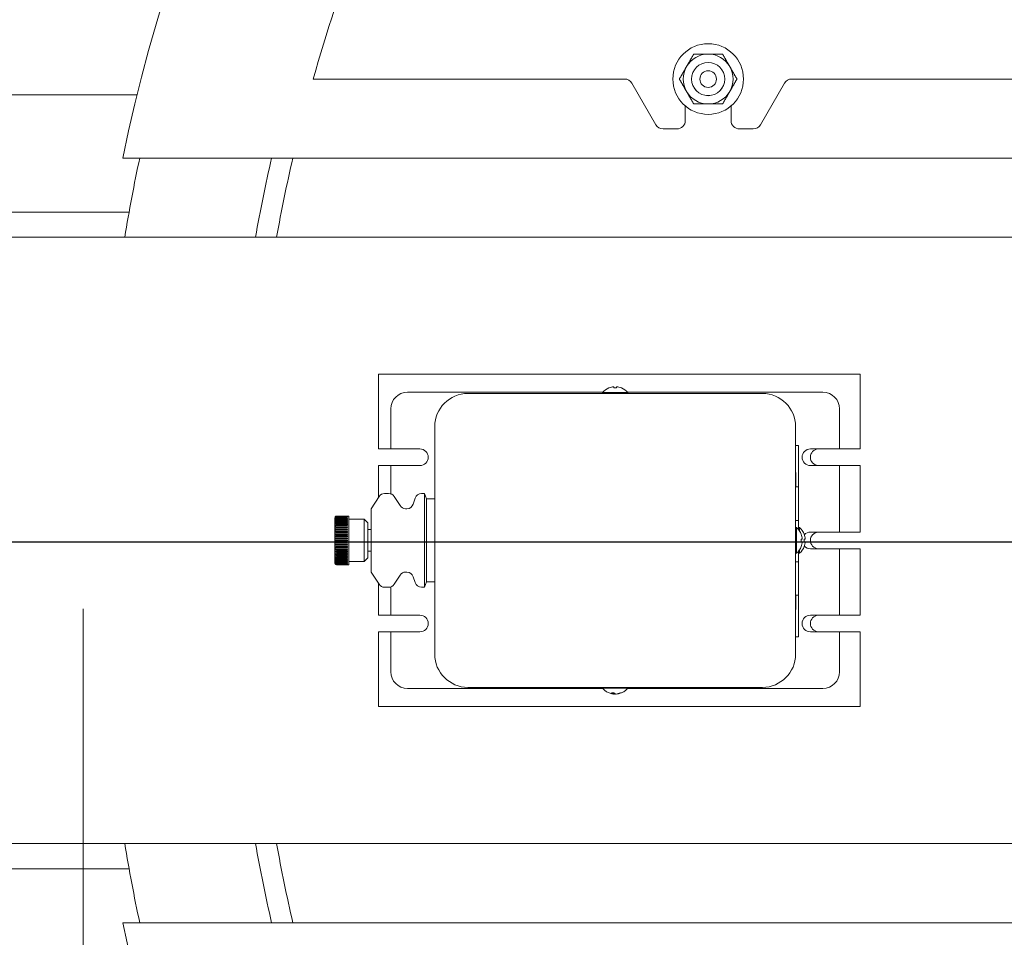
# Model space of a CAD drawing. Header units: inches. Extents: x 1 to 669, y 0 to 417.
# Tile 153 of 256: x 76 to 91, y 363 to 376. Entities that reach past the tile are written whole.
import ezdxf

# ---------------------------------------------------------------- set-up
doc = ezdxf.new("R2010")
doc.units = ezdxf.units.IN
doc.header["$LTSCALE"] = 12
doc.header["$MEASUREMENT"] = 0
doc.layers.get('0').update_dxf_attribs({"linetype": 'CONTINUOUS'})
doc.layers.add('D', color=2, linetype='CONTINUOUS')
doc.layers.add('X', color=1, linetype='CONTINUOUS')
doc.layers.add('Leader', color=41, linetype='CONTINUOUS', lineweight=13)
doc.styles.get("Standard").update_dxf_attribs({"font": 'SIMPLEX.SHX', "width": 0.875})
doc.dimstyles.new('STANDARD$0', dxfattribs={"dimscale": 32, "dimtxt": 0.09375, "dimasz": 0.0625, "dimexe": 0.03125, "dimexo": 0.03125, "dimgap": 0.03125, "dimtad": 1, "dimtih": 1, "dimtoh": 1, "dimdec": 4, "dimzin": 12, "dimdsep": 46, "dimlunit": 5, "dimtxsty": 'Standard', "dimcen": -0.03125, "dimclrd": 256, "dimclre": 256, "dimclrt": 256, "dimadec": 0, "dimazin": 0, "dimtfac": 0.875, "dimtdec": 4, "dimtofl": 0, "dimtmove": 0, "dimatfit": 3, "dimfxl": 0, "dimtolj": 1, "dimtzin": 12, "dimlwd": 13, "dimlwe": 13, "dimarcsym": 0})

# ---------------------------------------------------------------- blocks, each defined once
blk = doc.blocks.new('*D15')
at = {"layer": 'D', "linetype": 'Continuous', "lineweight": 13}
for p, q in [((140.326, 367.083), (140.326, 305.468)), ((43.588, 363.264), (43.588, 305.468)), ((45.588, 306.468), (138.326, 306.468))]:
    blk.add_line(p, q, dxfattribs=at)
at = {"layer": 'D', "linetype": 'Continuous'}
for points in [[(45.588, 306.802), (45.588, 306.135), (43.588, 306.468)], [(138.326, 306.802), (138.326, 306.135), (140.326, 306.468)]]:
    blk.add_solid(points, dxfattribs=at)
at = {"layer": 'D', "linetype": 'Continuous', "lineweight": -3, "insert": (88.161, 308.968), "char_height": 3, "attachment_point": 5}
blk.add_mtext('\\A1;97{}{\\C2;%%p1}', dxfattribs=at)
blk = doc.blocks.new('*D20')
at = {"layer": 'D', "linetype": 'Continuous', "lineweight": 13}
for p, q in [((76.764, 367.461), (76.764, 312.241)), ((132.764, 367.461), (132.764, 312.241)), ((130.764, 313.241), (78.764, 313.241))]:
    blk.add_line(p, q, dxfattribs=at)
at = {"layer": 'D', "linetype": 'Continuous'}
for points in [[(78.764, 313.575), (78.764, 312.908), (76.764, 313.241)], [(130.764, 313.575), (130.764, 312.908), (132.764, 313.241)]]:
    blk.add_solid(points, dxfattribs=at)
at = {"layer": 'D', "linetype": 'Continuous', "lineweight": -3, "insert": (97.203, 315.741), "char_height": 3, "attachment_point": 5}
blk.add_mtext('\\A1;56', dxfattribs=at)

msp = doc.modelspace()

# ---------------------------------------------------------------- linework, layer by layer
at = {"lineweight": 0}
for p, q in [((80.2255, 375.42594), (84.91248, 375.42594)), ((85.02073, 375.36344), (85.38158, 374.73844)), ((86.95374, 374.73844), (87.31459, 375.36344)), ((87.42284, 375.42594), (91.53748, 375.42594)), ((75.21772, 375.18844), (77.57708, 375.18844)), ((85.82393, 374.80094), (85.82393, 375.02055)), ((86.51139, 375.02055), (86.51139, 374.80094)), ((85.48983, 374.67594), (85.69893, 374.67594)), ((86.63639, 374.67594), (86.84549, 374.67594)), ((77.36042, 374.23844), (93.10444, 374.23844)), ((77.45645, 373.42594), (73.89616, 373.42594)), ((73.89616, 363.55094), (77.45645, 363.55094)), ((93.10444, 362.73844), (77.36042, 362.73844))]:
    msp.add_line(p, q, dxfattribs=at)
for radius in [0.5315, 0.25014, 0.25, 0.125]:
    msp.add_circle((86.16766, 375.42594), radius, dxfattribs=at)
for centre, radius, start, end in [((104.76366, 368.48844), 28, 191.850407, 65.469438), ((104.76366, 368.48844), 28, 114.530562, 168.149593), ((104.76366, 368.48844), 25.5, 154.360794, 164.213184), ((86.16766, 375.42594), 0.375, 90, 150), ((86.16766, 375.42594), 0.375, 30, 90), ((86.16766, 375.42594), 0.375, 150, 210), ((86.16766, 375.42594), 0.375, 330, 30), ((84.91248, 375.30094), 0.125, 30, 90), ((87.42284, 375.30094), 0.125, 90, 150), ((86.16766, 375.42594), 0.375, 210, 270), ((86.16766, 375.42594), 0.375, 270, 330), ((85.69893, 374.80094), 0.125, 270, 0.000003), ((86.63639, 374.80094), 0.125, 179.999997, 270), ((85.48983, 374.80094), 0.125, 210, 270), ((86.84549, 374.80094), 0.125, 270, 330), ((104.76366, 368.48844), 27.75, 168.041263, 170.542435), ((104.76366, 368.48844), 25.8125, 167.12879, 169.82526), ((104.76366, 368.48844), 25.8125, 167.12879, 169.82526), ((104.76366, 368.48844), 25.5, 166.968295, 169.699217), ((104.76366, 368.48844), 25.5, 166.968295, 169.699217), ((104.76366, 368.48844), 27.75, 189.457567, 191.958737), ((104.76366, 368.48844), 25.8125, 190.174742, 192.87121), ((104.76366, 368.48844), 25.8125, 190.174742, 192.87121), ((104.76366, 368.48844), 25.5, 190.300784, 193.031705), ((104.76366, 368.48844), 25.5, 190.300784, 193.031705)]:
    msp.add_arc(centre, radius, start, end, dxfattribs=at)
for points in [[(85.8429, 375.61344), (85.89314, 375.70046), (85.95115, 375.80094)], [(85.95115, 375.80094), (86.06718, 375.80094), (86.16766, 375.80094)], [(86.16766, 375.80094), (86.26814, 375.80094), (86.38417, 375.80094)], [(86.38417, 375.80094), (86.44218, 375.70046), (86.49242, 375.61344)], [(85.73465, 375.42594), (85.79266, 375.52643), (85.8429, 375.61344)], [(86.49242, 375.61344), (86.54266, 375.52643), (86.60067, 375.42594)], [(85.8429, 375.23844), (85.79266, 375.32546), (85.73465, 375.42594)], [(86.60067, 375.42594), (86.54266, 375.32546), (86.49242, 375.23844)], [(85.95115, 375.05094), (85.89314, 375.15143), (85.8429, 375.23844)], [(86.49242, 375.23844), (86.44218, 375.15143), (86.38417, 375.05094)], [(86.16766, 375.05094), (86.06718, 375.05094), (85.95115, 375.05094)], [(86.38417, 375.05094), (86.26814, 375.05094), (86.16766, 375.05094)]]:
    msp.add_rational_spline(points, [1, 1.0379548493, 1], degree=2, dxfattribs=at)
at = {"layer": 'Leader', "linetype": 'Continuous', "lineweight": -3}
msp.add_line((103.38866, 368.46055), (72.55474, 368.46055), dxfattribs=at)
at = {"layer": 'X', "lineweight": 0}
for p, q in [((73.89616, 373.04824), (95.44716, 373.04824)), ((81.20616, 370.82383), (81.20616, 370.98883)), ((81.20616, 370.98883), (88.45616, 370.98883)), ((88.45616, 370.82383), (88.45616, 370.98883)), ((81.20616, 370.82383), (81.20616, 369.86383)), ((84.67541, 370.78271), (84.67588, 370.78213)), ((84.74971, 370.78213), (84.7483, 370.79881)), ((84.78902, 370.79881), (84.78761, 370.78213)), ((84.86144, 370.78213), (84.86191, 370.78271)), ((88.45616, 370.82383), (88.45616, 369.86383)), ((84.57904, 370.71544), (81.64366, 370.71544)), ((82.55366, 370.69844), (86.98366, 370.69844)), ((84.96066, 370.71273), (84.57666, 370.71273)), ((84.57666, 370.69844), (84.57666, 370.71273)), ((87.89366, 370.71544), (84.95828, 370.71544)), ((84.96066, 370.69844), (84.96066, 370.71273)), ((81.39366, 370.46544), (81.39366, 369.86344)), ((88.14366, 369.86344), (88.14366, 370.46544)), ((82.05366, 366.77844), (82.05366, 370.19844)), ((87.48366, 370.19844), (87.48366, 366.77844)), ((87.48366, 369.91724), (87.52866, 369.91724)), ((87.48373, 369.87212), (87.48366, 369.87212)), ((87.48373, 369.87212), (87.48396, 369.72974)), ((87.52866, 369.72974), (87.52866, 369.91724)), ((81.39366, 369.86383), (81.20616, 369.86383)), ((81.39366, 369.86344), (81.83116, 369.86344)), ((87.48396, 369.72974), (87.48467, 369.29208)), ((87.52866, 369.29208), (87.52866, 369.72974)), ((87.70616, 369.86344), (88.14366, 369.86344)), ((88.14366, 369.86383), (88.45616, 369.86383)), ((81.39366, 369.61335), (81.20616, 369.61315)), ((81.20616, 369.61315), (81.20616, 369.13195)), ((81.83116, 369.61344), (81.39366, 369.61344)), ((81.39366, 369.61344), (81.39366, 369.18797)), ((81.83116, 369.61383), (81.47662, 369.61344)), ((88.14366, 369.61344), (87.70616, 369.61344)), ((88.14366, 368.61344), (88.14366, 369.61344)), ((88.14366, 369.61306), (88.45616, 369.61306)), ((88.45616, 369.61306), (88.45616, 368.61383)), ((87.48366, 369.29208), (87.48467, 369.29208)), ((87.49019, 369.29208), (87.48467, 369.29208)), ((87.49019, 369.29208), (87.52866, 369.29208)), ((87.52866, 368.78982), (87.52866, 369.29208)), ((81.09718, 368.96494), (81.21669, 369.14809)), ((81.36102, 369.19344), (81.30044, 369.19344)), ((81.53173, 369.0113), (81.44542, 369.14709)), ((81.89865, 369.19344), (81.85434, 369.19344)), ((81.89865, 369.19344), (81.89865, 367.78344)), ((81.92866, 369.11344), (81.89865, 369.19344)), ((81.73105, 369.0349), (81.75896, 369.12349)), ((81.92866, 369.11344), (81.92866, 367.86344)), ((82.05366, 369.11344), (81.92866, 369.11344)), ((80.55366, 368.82994), (80.55366, 368.14694)), ((80.55694, 368.84229), (80.55692, 368.84229)), ((80.55741, 368.84159), (80.55694, 368.84159)), ((80.55792, 368.83871), (80.55694, 368.83871)), ((80.5585, 368.83368), (80.55694, 368.83368)), ((80.57866, 368.85491), (80.74116, 368.85491)), ((80.74116, 368.85417), (80.57866, 368.85417)), ((80.57866, 368.85339), (80.74116, 368.85339)), ((80.74116, 368.85118), (80.57866, 368.85118)), ((80.57866, 368.84962), (80.74116, 368.84962)), ((80.74116, 368.84595), (80.57866, 368.84595)), ((80.57866, 368.84362), (80.74116, 368.84362)), ((80.74116, 368.83852), (80.57866, 368.83852)), ((80.57866, 368.83543), (80.74116, 368.83543)), ((80.74116, 368.82893), (80.57866, 368.82893)), ((80.74116, 368.85491), (80.74116, 368.85494)), ((80.76166, 368.85494), (80.74116, 368.85494)), ((80.74116, 368.85339), (80.74116, 368.85417)), ((80.74116, 368.84962), (80.74116, 368.85118)), ((80.74116, 368.84362), (80.74116, 368.84595)), ((80.74116, 368.83543), (80.74116, 368.83852)), ((80.74116, 368.8251), (80.74116, 368.82893)), ((80.76166, 368.85494), (80.76166, 368.12194)), ((81.09718, 368.96494), (81.09718, 368.01194)), ((81.63567, 368.96494), (81.61612, 368.96494)), ((80.55915, 368.82652), (80.55694, 368.82652)), ((80.5599, 368.81727), (80.55694, 368.81727)), ((80.56078, 368.80599), (80.55694, 368.80599)), ((80.56185, 368.79276), (80.55694, 368.79276)), ((80.5632, 368.77765), (80.55694, 368.77765)), ((80.56497, 368.76076), (80.55694, 368.76076)), ((80.56752, 368.74219), (80.55694, 368.74219)), ((80.57197, 368.72205), (80.55694, 368.72205)), ((80.74116, 368.70047), (80.55694, 368.70047)), ((80.57866, 368.8251), (80.74116, 368.8251)), ((80.74116, 368.81724), (80.57866, 368.81724)), ((80.57866, 368.8127), (80.74116, 368.8127)), ((80.74116, 368.80352), (80.57866, 368.80352)), ((80.57866, 368.7983), (80.74116, 368.7983)), ((80.74116, 368.78786), (80.57866, 368.78786)), ((80.57866, 368.78198), (80.74116, 368.78198)), ((80.74116, 368.77035), (80.57866, 368.77035)), ((80.57866, 368.76386), (80.74116, 368.76386)), ((80.74116, 368.75111), (80.57866, 368.75111)), ((80.57866, 368.74404), (80.74116, 368.74404)), ((80.74116, 368.73025), (80.57866, 368.73025)), ((80.57866, 368.72264), (80.74116, 368.72264)), ((80.74116, 368.70789), (80.57866, 368.70789)), ((80.57866, 368.6998), (80.74116, 368.6998)), ((80.74116, 368.68419), (80.57866, 368.68419)), ((80.74116, 368.8127), (80.74116, 368.81724)), ((80.74116, 368.7983), (80.74116, 368.80352)), ((80.74116, 368.78198), (80.74116, 368.78786)), ((80.74116, 368.76386), (80.74116, 368.77035)), ((80.74116, 368.75111), (80.74116, 368.74404)), ((80.74116, 368.73025), (80.74116, 368.72264)), ((80.74116, 368.70789), (80.74116, 368.6998)), ((80.74116, 368.68419), (80.74116, 368.67566)), ((80.99395, 368.80544), (80.76166, 368.80544)), ((80.99395, 368.80544), (80.99395, 368.17144)), ((81.04666, 368.75274), (80.99395, 368.80544)), ((81.04666, 368.75274), (81.04666, 368.22415)), ((87.48467, 368.78982), (87.48366, 368.78982)), ((87.48366, 368.68044), (87.49795, 368.68044)), ((87.48467, 368.78982), (87.49028, 368.78982)), ((87.52866, 368.78982), (87.49028, 368.78982)), ((87.49795, 368.29644), (87.49795, 368.68044)), ((87.52866, 368.64878), (87.52866, 368.78982)), ((87.52866, 368.68044), (87.54295, 368.68044)), ((87.54295, 368.62942), (87.54295, 368.68044)), ((80.74116, 368.67759), (80.55694, 368.67759)), ((80.74116, 368.65354), (80.55694, 368.65354)), ((80.74116, 368.62847), (80.55694, 368.62847)), ((80.74116, 368.60254), (80.55694, 368.60254)), ((80.74116, 368.57591), (80.55694, 368.57591)), ((80.74116, 368.54874), (80.55694, 368.54874)), ((80.57866, 368.67566), (80.74116, 368.67566)), ((80.74116, 368.65927), (80.57866, 368.65927)), ((80.57866, 368.65036), (80.74116, 368.65036)), ((80.74116, 368.6333), (80.57866, 368.6333)), ((80.57866, 368.62407), (80.74116, 368.62407)), ((80.74116, 368.60644), (80.57866, 368.60644)), ((80.57866, 368.59693), (80.74116, 368.59693)), ((80.74116, 368.57886), (80.57866, 368.57886)), ((80.57866, 368.56913), (80.74116, 368.56913)), ((80.74116, 368.55071), (80.57866, 368.55071)), ((80.57866, 368.54083), (80.74116, 368.54083)), ((80.74116, 368.65927), (80.74116, 368.65036)), ((80.74116, 368.62407), (80.74116, 368.6333)), ((80.74116, 368.60644), (80.74116, 368.59693)), ((80.74116, 368.57886), (80.74116, 368.56913)), ((80.74116, 368.54083), (80.74116, 368.55071)), ((81.09718, 368.65085), (81.04666, 368.65085)), ((87.56792, 368.58169), (87.56735, 368.58123)), ((87.61292, 368.58169), (87.61235, 368.58123)), ((87.70616, 368.61344), (88.14366, 368.61344)), ((88.14366, 368.61383), (88.45616, 368.61383)), ((80.74116, 368.52119), (80.55694, 368.52119)), ((80.57866, 368.49344), (80.55694, 368.49344)), ((80.55694, 368.48344), (80.57866, 368.48344)), ((80.74116, 368.4557), (80.55694, 368.4557)), ((80.74116, 368.42815), (80.55694, 368.42815)), ((80.74116, 368.40098), (80.55694, 368.40098)), ((80.74116, 368.52218), (80.57866, 368.52218)), ((80.57866, 368.51221), (80.74116, 368.51221)), ((80.74116, 368.49344), (80.57866, 368.49344)), ((80.57866, 368.48344), (80.74116, 368.48344)), ((80.74116, 368.46468), (80.57866, 368.46468)), ((80.57866, 368.45471), (80.74116, 368.45471)), ((80.74116, 368.43605), (80.57866, 368.43605)), ((80.57866, 368.42618), (80.74116, 368.42618)), ((80.74116, 368.40776), (80.57866, 368.40776)), ((80.57866, 368.39803), (80.74116, 368.39803)), ((80.74116, 368.52218), (80.74116, 368.51221)), ((80.74116, 368.49344), (80.74116, 368.48344)), ((80.74116, 368.46468), (80.74116, 368.45471)), ((80.74116, 368.43605), (80.74116, 368.42618)), ((80.74116, 368.40776), (80.74116, 368.39803)), ((87.56735, 368.50739), (87.58402, 368.50881)), ((87.58402, 368.46808), (87.56735, 368.4695)), ((87.56735, 368.39566), (87.56792, 368.3952)), ((87.61235, 368.50739), (87.62902, 368.50881)), ((87.62902, 368.46808), (87.61235, 368.4695)), ((87.61235, 368.39566), (87.61292, 368.3952)), ((80.74116, 368.37434), (80.55694, 368.37434)), ((80.74116, 368.34841), (80.55694, 368.34841)), ((80.74116, 368.32335), (80.55694, 368.32335)), ((80.74116, 368.2993), (80.55694, 368.2993)), ((80.74116, 368.27641), (80.55694, 368.27641)), ((80.57197, 368.25484), (80.55694, 368.25484)), ((80.74116, 368.37996), (80.57866, 368.37996)), ((80.57866, 368.37044), (80.74116, 368.37044)), ((80.74116, 368.35282), (80.57866, 368.35282)), ((80.57866, 368.34358), (80.74116, 368.34358)), ((80.74116, 368.32653), (80.57866, 368.32653)), ((80.57866, 368.31762), (80.74116, 368.31762)), ((80.74116, 368.30123), (80.57866, 368.30123)), ((80.57866, 368.2927), (80.74116, 368.2927)), ((80.74116, 368.27709), (80.57866, 368.27709)), ((80.57866, 368.269), (80.74116, 368.269)), ((80.74116, 368.25425), (80.57866, 368.25425)), ((80.57866, 368.24664), (80.74116, 368.24664)), ((80.74116, 368.37996), (80.74116, 368.37044)), ((80.74116, 368.35282), (80.74116, 368.34358)), ((80.74116, 368.32653), (80.74116, 368.31762)), ((80.74116, 368.2927), (80.74116, 368.30123)), ((80.74116, 368.27709), (80.74116, 368.269)), ((80.74116, 368.24664), (80.74116, 368.25425)), ((81.09718, 368.32604), (81.04666, 368.32604)), ((87.48366, 368.29644), (87.49795, 368.29644)), ((87.52866, 368.16466), (87.52866, 368.32811)), ((87.52866, 368.29644), (87.54295, 368.29644)), ((87.54295, 368.29644), (87.54295, 368.34747)), ((88.14366, 368.36344), (87.70616, 368.36344)), ((88.14366, 367.36344), (88.14366, 368.36344)), ((88.14366, 368.36306), (88.45616, 368.36306)), ((88.45616, 368.36306), (88.45616, 367.36383)), ((80.55692, 368.1346), (80.55694, 368.1346)), ((80.56752, 368.2347), (80.55694, 368.2347)), ((80.56497, 368.21613), (80.55694, 368.21613)), ((80.5632, 368.19924), (80.55694, 368.19924)), ((80.56185, 368.18413), (80.55694, 368.18413)), ((80.56078, 368.1709), (80.55694, 368.1709)), ((80.5599, 368.15962), (80.55694, 368.15962)), ((80.55915, 368.15037), (80.55694, 368.15037)), ((80.5585, 368.14321), (80.55694, 368.14321)), ((80.55792, 368.13817), (80.55694, 368.13817)), ((80.55741, 368.1353), (80.55694, 368.1353)), ((80.74116, 368.23285), (80.57866, 368.23285)), ((80.57866, 368.22578), (80.74116, 368.22578)), ((80.74116, 368.21303), (80.57866, 368.21303)), ((80.57866, 368.20653), (80.74116, 368.20653)), ((80.74116, 368.19491), (80.57866, 368.19491)), ((80.57866, 368.18903), (80.74116, 368.18903)), ((80.74116, 368.17859), (80.57866, 368.17859)), ((80.57866, 368.17337), (80.74116, 368.17337)), ((80.74116, 368.16419), (80.57866, 368.16419)), ((80.57866, 368.15965), (80.74116, 368.15965)), ((80.74116, 368.15179), (80.57866, 368.15179)), ((80.57866, 368.14796), (80.74116, 368.14796)), ((80.74116, 368.14146), (80.57866, 368.14146)), ((80.57866, 368.13837), (80.74116, 368.13837)), ((80.74116, 368.13327), (80.57866, 368.13327)), ((80.57866, 368.13094), (80.74116, 368.13094)), ((80.74116, 368.12727), (80.57866, 368.12727)), ((80.57866, 368.12571), (80.74116, 368.12571)), ((80.74116, 368.1235), (80.57866, 368.1235)), ((80.57866, 368.12272), (80.74116, 368.12272)), ((80.74116, 368.12198), (80.57866, 368.12198)), ((80.74116, 368.23285), (80.74116, 368.22578)), ((80.74116, 368.20653), (80.74116, 368.21303)), ((80.74116, 368.18903), (80.74116, 368.19491)), ((80.74116, 368.17337), (80.74116, 368.17859)), ((80.74116, 368.15965), (80.74116, 368.16419)), ((80.74116, 368.14796), (80.74116, 368.15179)), ((80.74116, 368.13837), (80.74116, 368.14146)), ((80.74116, 368.13094), (80.74116, 368.13327)), ((80.74116, 368.12571), (80.74116, 368.12727)), ((80.74116, 368.1235), (80.74116, 368.12272)), ((80.74116, 368.12194), (80.74116, 368.12198)), ((80.76166, 368.12194), (80.74116, 368.12194)), ((80.99395, 368.17144), (80.76166, 368.17144)), ((81.04666, 368.22415), (80.99395, 368.17144)), ((87.48366, 368.16466), (87.48467, 368.16466)), ((87.49028, 368.16466), (87.48467, 368.16466)), ((87.49028, 368.16466), (87.52866, 368.16466)), ((87.52866, 367.6624), (87.52866, 368.16466)), ((81.09718, 368.01194), (81.21669, 367.8288)), ((81.53173, 367.96559), (81.44542, 367.8298)), ((81.63567, 368.01194), (81.61612, 368.01194)), ((81.73105, 367.94199), (81.75896, 367.8534)), ((81.20616, 367.84493), (81.20616, 367.36383)), ((81.92866, 367.86344), (81.89865, 367.78344)), ((82.05366, 367.86344), (81.92866, 367.86344)), ((81.36102, 367.78344), (81.30044, 367.78344)), ((81.39366, 367.78892), (81.39366, 367.36344)), ((81.89865, 367.78344), (81.85434, 367.78344)), ((87.48467, 367.6624), (87.48366, 367.6624)), ((87.48467, 367.6624), (87.48396, 367.22474)), ((87.48467, 367.6624), (87.49108, 367.6624)), ((87.52866, 367.6624), (87.49108, 367.6624)), ((87.52866, 367.22474), (87.52866, 367.6624)), ((81.39366, 367.36383), (81.20616, 367.36383)), ((81.39366, 367.36344), (81.83116, 367.36344)), ((87.70616, 367.36344), (88.14366, 367.36344)), ((88.14366, 367.36383), (88.45616, 367.36383)), ((87.48396, 367.22474), (87.48373, 367.08279)), ((87.52866, 367.03724), (87.52866, 367.22474)), ((81.20616, 367.11306), (81.20616, 366.15383)), ((81.39366, 367.11306), (81.20616, 367.11306)), ((81.39366, 367.11344), (81.39366, 366.51144)), ((81.83116, 367.11344), (81.39366, 367.11344)), ((87.48366, 367.08279), (87.48373, 367.08279)), ((88.14366, 367.11344), (87.70616, 367.11344)), ((88.14366, 366.51144), (88.14366, 367.11344)), ((88.14366, 367.11306), (88.45616, 367.11306)), ((88.45616, 367.11306), (88.45616, 366.15383)), ((87.52866, 367.03724), (87.48366, 367.03724)), ((81.64366, 366.26144), (84.57904, 366.26144)), ((86.98366, 366.27844), (82.55366, 366.27844)), ((84.57666, 366.27844), (84.57666, 366.26416)), ((84.57666, 366.26416), (84.96066, 366.26416)), ((84.74387, 366.1944), (84.74207, 366.17808)), ((84.75762, 366.17808), (84.75809, 366.1885)), ((84.79505, 366.17995), (84.79525, 366.17808)), ((84.95828, 366.26144), (87.89366, 366.26144)), ((84.96066, 366.27844), (84.96066, 366.26416)), ((81.20616, 365.98883), (81.20616, 366.15383)), ((88.45616, 365.98883), (88.45616, 366.15383)), ((81.20616, 365.98883), (88.45616, 365.98883)), ((73.89616, 363.92864), (95.44716, 363.92864))]:
    msp.add_line(p, q, dxfattribs=at)
for centre, radius, start, end in [((84.76866, 370.54644), 0.254, 111.537526, 139.104554), ((84.76866, 370.54644), 0.254, 40.895446, 68.462474), ((81.64366, 370.46544), 0.25, 90, 180), ((82.55366, 370.19844), 0.5, 90, 180), ((86.98366, 370.19844), 0.5, 0, 90), ((87.89366, 370.46544), 0.25, 0, 90), ((81.83116, 369.73844), 0.125, 270, 90), ((81.83116, 369.73883), 0.125, 270, 359.91138), ((87.70616, 369.73844), 0.125, 90, 270), ((87.83116, 369.73844), 0.12539, 94.500877, 265.499123), ((81.30044, 369.09344), 0.1, 90, 146.874576), ((81.36102, 369.09344), 0.1, 32.442026, 90), ((81.85434, 369.09344), 0.1, 90, 162.514961), ((81.61612, 369.06494), 0.1, 212.442026, 270), ((81.63567, 369.06494), 0.1, 270, 342.514961), ((80.57866, 368.82994), 0.025, 150.409351, 180), ((80.57866, 368.82991), 0.025, 90.000966, 150.32004), ((87.33166, 368.48844), 0.254, 21.537526, 49.104554), ((87.37666, 368.48844), 0.254, 21.537526, 49.104554), ((87.70616, 368.48844), 0.125, 90, 136.798186), ((87.83116, 368.48844), 0.12539, 94.500877, 265.499123), ((81.1789, 368.48844), 0.62198, 179.539403, 180.460597), ((87.33166, 368.48844), 0.254, 310.895446, 338.462474), ((87.37666, 368.48844), 0.254, 310.895446, 338.462474), ((87.70616, 368.48844), 0.125, 223.201814, 270), ((80.57866, 368.14694), 0.025, 180, 209.590649), ((80.57866, 368.14698), 0.025, 209.67996, 269.999035), ((81.61612, 367.91194), 0.1, 90, 147.557974), ((81.63567, 367.91194), 0.1, 17.485039, 90), ((81.30044, 367.88344), 0.1, 213.125424, 270), ((81.36102, 367.88344), 0.1, 270, 327.557974), ((81.85434, 367.88344), 0.1, 197.485039, 270), ((81.83116, 367.23844), 0.125, 270, 90), ((87.70616, 367.23844), 0.125, 90, 270), ((87.83116, 367.23844), 0.12539, 94.500877, 265.499123), ((82.55366, 366.77844), 0.5, 180, 270), ((86.98366, 366.77844), 0.5, 270, 0), ((81.64366, 366.51144), 0.25, 180, 270), ((87.89366, 366.51144), 0.25, 270, 0), ((84.76866, 366.43044), 0.254, 220.895446, 258.078141), ((84.76866, 366.43044), 0.254, 281.921859, 319.104554)]:
    msp.add_arc(centre, radius, start, end, dxfattribs=at)
at = {"layer": 'X', "lineweight": 0, "extrusion": (-2.17222e-18, 2.49485e-16, -1)}
msp.add_ellipse((84.76866, 370.54653), major_axis=(0.254, 0), ratio=0.99643124, start_param=-1.94473558, end_param=-1.65104562, dxfattribs=at)
at = {"layer": 'X', "lineweight": 0}
for centre, major_axis, ratio, start_param, end_param in [((84.76866, 370.59364), (-0.24257, 0), 0.77945276, -1.64899168, -1.49260097), ((81.17866, 368.84161), (-0.62174, -0.00042), 0.07845908, -0.00809463, 0.00798935), ((81.17866, 368.83834), (-0.62174, -0.00042), 0.15643443, -0.00814792, 0.00793605), ((81.17866, 368.83292), (-0.62174, -0.00043), 0.23344531, -0.00820257, 0.00788141), ((80.57866, 368.82847), (-0.025, 0), 0.99691733, -1.57077951, -0.51801299), ((80.57866, 368.82492), (-0.025, 0), 0.98768834, -1.57077951, -0.51801299), ((80.57866, 368.81931), (-0.025, 0), 0.97236992, -1.57077951, -0.51801299), ((80.57866, 368.81165), (-0.025, 0), 0.95105652, -1.57077951, -0.51801299), ((81.17866, 368.82537), (-0.62174, -0.00044), 0.30901693, -0.00825931, 0.00782467), ((81.17866, 368.81574), (-0.62174, -0.00045), 0.38268335, -0.00831904, 0.00776494), ((81.17866, 368.80409), (-0.62174, -0.00047), 0.4539904, -0.00838279, 0.00770119), ((81.17866, 368.7905), (-0.62174, -0.00049), 0.52249845, -0.00845186, 0.00763211), ((81.17866, 368.77505), (-0.62174, -0.00051), 0.58778512, -0.00852794, 0.00755604), ((81.17866, 368.75783), (-0.62174, -0.00055), 0.6494479, -0.00861325, 0.00747073), ((81.17866, 368.73894), (-0.62174, -0.00059), 0.70710662, -0.00871084, 0.00737313), ((81.17866, 368.71852), (-0.62174, -0.00064), 0.7604058, -0.00882512, 0.00725886), ((81.17866, 368.69667), (-0.62174, -0.00071), 0.80901681, -0.00896259, 0.00712139), ((80.57866, 368.802), (-0.025, 0), 0.92387953, -1.57077951, -0.51801299), ((80.57866, 368.79042), (-0.025, 0), 0.89100652, -1.57077951, -0.51801299), ((80.57866, 368.77698), (-0.025, 0), 0.85264016, -1.57077951, -0.51801299), ((80.57866, 368.76176), (-0.025, 0), 0.80901699, -1.57077951, -0.51801299), ((80.57866, 368.74485), (-0.025, 0), 0.76040597, -1.57077951, -0.51801299), ((80.57866, 368.72636), (-0.025, 0), 0.70710678, -1.57077951, -0.51801299), ((80.57866, 368.70641), (-0.025, 0), 0.64944805, -1.57077951, -0.51801299), ((80.57866, 368.68511), (-0.025, 0), 0.58778525, -1.57077951, -0.51801299), ((81.17866, 368.67355), (-0.62174, -0.0008), 0.85263997, -0.00913346, 0.00695052), ((81.17866, 368.64928), (-0.62174, -0.00092), 0.89100632, -0.00935469, 0.00672928), ((81.17866, 368.62401), (-0.62174, -0.00109), 0.92387933, -0.00965675, 0.00642723), ((81.17866, 368.59792), (-0.62174, -0.00135), 0.9510563, -0.01010051, 0.00598346), ((81.17866, 368.57114), (-0.62174, -0.00178), 0.9723697, -0.01082797, 0.00525601), ((81.17866, 368.54386), (-0.62174, -0.00266), 0.98768812, -0.01226487, 0.00381911), ((80.57866, 368.6626), (-0.025, 0), 0.52249856, -1.57077951, -0.51801299), ((80.57866, 368.63901), (-0.025, 0), 0.4539905, -1.57077951, -0.51801299), ((80.57866, 368.6145), (-0.025, 0), 0.38268343, -1.57077951, -0.51801299), ((80.57866, 368.58921), (-0.025, 0), 0.30901699, -1.57077951, -0.51801299), ((80.57866, 368.5633), (-0.025, 0), 0.23344536, -1.57077951, -0.51801299), ((80.57866, 368.53692), (-0.025, 0), 0.15643447, -1.57077951, -0.51801299), ((81.17866, 368.51624), (-0.62172, -0.0053), 0.99691711, -0.01654041, -0.00045643), ((81.17866, 368.46065), (-0.62172, 0.0053), 0.99691711, 0.00045644, 0.01654042), ((81.17866, 368.43303), (-0.62174, 0.00266), 0.98768812, -0.00381902, 0.01226496), ((81.17866, 368.40574), (-0.62174, 0.00178), 0.9723697, -0.00525601, 0.01082796), ((80.57866, 368.51025), (-0.025, 0), 0.0784591, -1.57077951, -0.51801299), ((80.57866, 368.46664), (0.025, 0), 0.0784591, -2.62357965, -1.57081317), ((80.57866, 368.43997), (0.025, 0), 0.15643447, -2.62357965, -1.57081317), ((80.57866, 368.41359), (0.025, 0), 0.23344536, -2.62357965, -1.57081317), ((87.37885, 368.48844), (0, 0.24257), 0.77945276, -1.64899168, -1.49260097), ((87.42385, 368.48844), (0, 0.24257), 0.77945276, -1.64899168, -1.49260097), ((81.17866, 368.37897), (-0.62174, 0.00135), 0.9510563, -0.00598346, 0.01010051), ((81.17866, 368.35287), (-0.62174, 0.00109), 0.92387933, -0.00642723, 0.00965675), ((81.17866, 368.32761), (-0.62174, 0.00092), 0.89100632, -0.00672929, 0.00935469), ((81.17866, 368.30334), (-0.62174, 0.0008), 0.85263997, -0.00695053, 0.00913345), ((81.17866, 368.28021), (-0.62174, 0.00071), 0.80901681, -0.00712139, 0.00896259), ((81.17866, 368.25837), (-0.62174, 0.00064), 0.7604058, -0.00725886, 0.00882512), ((81.17866, 368.23794), (-0.62174, 0.00059), 0.70710662, -0.00737313, 0.00871084), ((80.57866, 368.38768), (0.025, 0), 0.30901699, -2.62357965, -1.57081317), ((80.57866, 368.36239), (0.025, 0), 0.38268343, -2.62357965, -1.57081317), ((80.57866, 368.33788), (0.025, 0), 0.4539905, -2.62357965, -1.57081317), ((80.57866, 368.31429), (0.025, 0), 0.52249856, -2.62357965, -1.57081317), ((80.57866, 368.29178), (0.025, 0), 0.58778525, -2.62357965, -1.57081317), ((80.57866, 368.27048), (0.025, 0), 0.64944805, -2.62357965, -1.57081317), ((80.57866, 368.25053), (0.025, 0), 0.70710678, -2.62357965, -1.57081317), ((81.17866, 368.21906), (-0.62174, 0.00055), 0.6494479, -0.00747073, 0.00861325), ((81.17866, 368.20184), (-0.62174, 0.00051), 0.58778512, -0.00755604, 0.00852794), ((81.17866, 368.18639), (-0.62174, 0.00049), 0.52249845, -0.00763212, 0.00845186), ((81.17866, 368.1728), (-0.62174, 0.00047), 0.4539904, -0.0077012, 0.00838278), ((81.17866, 368.16115), (-0.62174, 0.00045), 0.38268335, -0.00776494, 0.00831904), ((81.17866, 368.15152), (-0.62174, 0.00044), 0.30901693, -0.00782467, 0.00825931), ((81.17866, 368.14397), (-0.62174, 0.00043), 0.23344531, -0.00788141, 0.00820256), ((81.17866, 368.13854), (-0.62174, 0.00042), 0.15643443, -0.00793605, 0.00814792), ((81.17866, 368.13528), (-0.62174, 0.00042), 0.07845908, -0.00798935, 0.00809463), ((80.57866, 368.23204), (0.025, 0), 0.76040597, -2.62357965, -1.57081317), ((80.57866, 368.21513), (0.025, 0), 0.80901699, -2.62357965, -1.57081317), ((80.57866, 368.19991), (0.025, 0), 0.85264016, -2.62357965, -1.57081317), ((80.57866, 368.18647), (0.025, 0), 0.89100652, -2.62357965, -1.57081317), ((80.57866, 368.17488), (0.025, 0), 0.92387953, -2.62357965, -1.57081317), ((80.57866, 368.16524), (0.025, 0), 0.95105652, -2.62357965, -1.57081317), ((80.57866, 368.15758), (0.025, 0), 0.97236992, -2.62357965, -1.57081317), ((80.57866, 368.15196), (0.025, 0), 0.98768834, -2.62357965, -1.57081317), ((80.57866, 368.14842), (0.025, 0), 0.99691733, -2.62357965, -1.57081317), ((84.76959, 366.43036), (-0.02318, -0.25294), 0.38048659, -0.33907949, -0.04538953), ((84.79108, 366.38325), (0.2191, 0.1041), 0.72038941, -2.23202231, -2.0756316), ((84.76827, 366.43036), (0.05501, -0.24797), 0.92092626, -0.34730789, -0.28177736), ((84.76959, 366.43036), (-0.02318, -0.25294), 0.38048659, 0.11510905, 0.22696467), ((84.76827, 366.43036), (0.05501, -0.24797), 0.92092626, -0.12127878, 0.17241118), ((84.71439, 366.38325), (0.15918, -0.18304), 0.29763351, -0.3314638, -0.17507308)]:
    msp.add_ellipse(centre, major_axis=major_axis, ratio=ratio, start_param=start_param, end_param=end_param, dxfattribs=at)
at = {"layer": 'X', "lineweight": 0, "extrusion": (1.37462e-19, 2.47534e-16, -1)}
msp.add_ellipse((84.76866, 370.54653), major_axis=(0.254, 0), ratio=0.99643124, start_param=-1.49054704, end_param=-1.19685708, dxfattribs=at)
at = {"layer": 'X', "lineweight": 0, "extrusion": (1.8701e-18, 2.49292e-16, -1)}
msp.add_ellipse((80.57866, 368.82925), major_axis=(0.025, 0), ratio=0.99691733, start_param=-2.62357965, end_param=-1.57081317, dxfattribs=at)
at = {"layer": 'X', "lineweight": 0, "extrusion": (-2.42477e-18, 2.43992e-16, -1)}
msp.add_ellipse((80.57866, 368.82649), major_axis=(0.025, 0), ratio=0.98768834, start_param=-2.62357965, end_param=-1.57081317, dxfattribs=at)
at = {"layer": 'X', "lineweight": 0, "extrusion": (-2.42477e-18, 2.47836e-16, -1)}
msp.add_ellipse((80.57866, 368.82164), major_axis=(0.025, 0), ratio=0.97236992, start_param=-2.62357965, end_param=-1.57081317, dxfattribs=at)
at = {"layer": 'X', "lineweight": 0, "extrusion": (-2.42477e-18, 2.5339e-16, -1)}
msp.add_ellipse((80.57866, 368.81474), major_axis=(0.025, 0), ratio=0.95105652, start_param=-2.62357965, end_param=-1.57081317, dxfattribs=at)
at = {"layer": 'X', "lineweight": 0, "extrusion": (1.26469e-17, 2.51546e-16, -1)}
msp.add_ellipse((80.57866, 368.80583), major_axis=(0.025, 0), ratio=0.92387953, start_param=-2.62357965, end_param=-1.57081317, dxfattribs=at)
at = {"layer": 'X', "lineweight": 0, "extrusion": (1.26469e-17, 2.60826e-16, -1)}
msp.add_ellipse((80.57866, 368.79496), major_axis=(0.025, 0), ratio=0.89100652, start_param=-2.62357965, end_param=-1.57081317, dxfattribs=at)
at = {"layer": 'X', "lineweight": 0, "extrusion": (1.26469e-17, 2.72563e-16, -1)}
msp.add_ellipse((80.57866, 368.7822), major_axis=(0.025, 0), ratio=0.85264016, start_param=-2.62357965, end_param=-1.57081317, dxfattribs=at)
at = {"layer": 'X', "lineweight": 0, "extrusion": (1.26469e-17, 2.8726e-16, -1)}
msp.add_ellipse((80.57866, 368.76764), major_axis=(0.025, 0), ratio=0.80901699, start_param=-2.62357965, end_param=-1.57081317, dxfattribs=at)
at = {"layer": 'X', "lineweight": 0, "extrusion": (8.43125e-18, 2.03749e-16, -1)}
msp.add_ellipse((80.57866, 368.75134), major_axis=(0.025, 0), ratio=0.76040597, start_param=-2.62357965, end_param=-1.57081317, dxfattribs=at)
at = {"layer": 'X', "lineweight": 0, "extrusion": (8.43125e-18, 2.19107e-16, -1)}
msp.add_ellipse((80.57866, 368.73343), major_axis=(0.025, 0), ratio=0.70710678, start_param=-2.62357965, end_param=-1.57081317, dxfattribs=at)
at = {"layer": 'X', "lineweight": 0, "extrusion": (8.43125e-18, 2.3856e-16, -1)}
msp.add_ellipse((80.57866, 368.71401), major_axis=(0.025, 0), ratio=0.64944805, start_param=-2.62357965, end_param=-1.57081317, dxfattribs=at)
at = {"layer": 'X', "lineweight": 0, "extrusion": (8.43125e-18, 2.63586e-16, -1)}
msp.add_ellipse((80.57866, 368.6932), major_axis=(0.025, 0), ratio=0.58778525, start_param=-2.62357965, end_param=-1.57081317, dxfattribs=at)
at = {"layer": 'X', "lineweight": 0, "extrusion": (8.43125e-18, 2.96521e-16, -1)}
msp.add_ellipse((80.57866, 368.67112), major_axis=(0.025, 0), ratio=0.52249856, start_param=-2.62357965, end_param=-1.57081317, dxfattribs=at)
at = {"layer": 'X', "lineweight": 0, "extrusion": (8.43125e-18, 3.41267e-16, -1)}
msp.add_ellipse((80.57866, 368.64792), major_axis=(0.025, 0), ratio=0.4539905, start_param=-2.62357965, end_param=-1.57081317, dxfattribs=at)
at = {"layer": 'X', "lineweight": 0, "extrusion": (8.43125e-18, 4.04857e-16, -1)}
msp.add_ellipse((80.57866, 368.62374), major_axis=(0.025, 0), ratio=0.38268343, start_param=-2.62357965, end_param=-1.57081317, dxfattribs=at)
at = {"layer": 'X', "lineweight": 0, "extrusion": (-6.02866e-17, 1.11188e-16, -1)}
msp.add_ellipse((80.57866, 368.59872), major_axis=(0.025, 0), ratio=0.30901699, start_param=-2.62357965, end_param=-1.57081317, dxfattribs=at)
at = {"layer": 'X', "lineweight": 0, "extrusion": (0, 0, -1)}
for centre, major_axis, ratio, start_param, end_param in [((80.57866, 368.57302), (0.025, 0), 0.23344536, -2.62357965, -1.57081317), ((80.57866, 368.5468), (0.025, 0), 0.15643447, -2.62357965, -1.57081317), ((80.57866, 368.52022), (0.025, 0), 0.0784591, -2.62357965, -1.57081317), ((80.57866, 368.45667), (-0.025, 0), 0.0784591, -1.57077951, -0.51801299), ((80.57866, 368.43009), (-0.025, 0), 0.15643447, -1.57077951, -0.51801299), ((80.57866, 368.40387), (-0.025, 0), 0.23344536, -1.57077951, -0.51801299)]:
    msp.add_ellipse(centre, major_axis=major_axis, ratio=ratio, start_param=start_param, end_param=end_param, dxfattribs=at)
at = {"layer": 'X', "lineweight": 0, "extrusion": (4.20048e-18, 2.51089e-16, -1)}
for centre in [(87.33175, 368.48844), (87.37675, 368.48844)]:
    msp.add_ellipse(centre, major_axis=(0, -0.254), ratio=0.99643124, start_param=-1.94473558, end_param=-1.65104562, dxfattribs=at)
at = {"layer": 'X', "lineweight": 0, "extrusion": (6.39075e-18, 2.49576e-16, -1)}
for centre in [(87.33175, 368.48844), (87.37675, 368.48844)]:
    msp.add_ellipse(centre, major_axis=(0, -0.254), ratio=0.99643124, start_param=-1.49054704, end_param=-1.19685708, dxfattribs=at)
at = {"layer": 'X', "lineweight": 0, "extrusion": (2.15974e-22, 4.49103e-16, -1)}
msp.add_ellipse((80.57866, 368.37817), major_axis=(-0.025, 0), ratio=0.30901699, start_param=-1.57077951, end_param=-0.51801299, dxfattribs=at)
at = {"layer": 'X', "lineweight": 0, "extrusion": (2.15974e-22, 3.62651e-16, -1)}
msp.add_ellipse((80.57866, 368.35315), major_axis=(-0.025, 0), ratio=0.38268343, start_param=-1.57077951, end_param=-0.51801299, dxfattribs=at)
at = {"layer": 'X', "lineweight": 0, "extrusion": (2.15974e-22, 3.0569e-16, -1)}
msp.add_ellipse((80.57866, 368.32897), major_axis=(-0.025, 0), ratio=0.4539905, start_param=-1.57077951, end_param=-0.51801299, dxfattribs=at)
at = {"layer": 'X', "lineweight": 0, "extrusion": (2.15974e-22, 2.65609e-16, -1)}
msp.add_ellipse((80.57866, 368.30577), major_axis=(-0.025, 0), ratio=0.52249856, start_param=-1.57077951, end_param=-0.51801299, dxfattribs=at)
at = {"layer": 'X', "lineweight": 0, "extrusion": (2.15975e-22, 2.36107e-16, -1)}
msp.add_ellipse((80.57866, 368.28369), major_axis=(-0.025, 0), ratio=0.58778525, start_param=-1.57077951, end_param=-0.51801299, dxfattribs=at)
at = {"layer": 'X', "lineweight": 0, "extrusion": (2.15975e-22, 2.1369e-16, -1)}
msp.add_ellipse((80.57866, 368.26288), major_axis=(-0.025, 0), ratio=0.64944805, start_param=-1.57077951, end_param=-0.51801299, dxfattribs=at)
at = {"layer": 'X', "lineweight": 0, "extrusion": (2.15974e-22, 1.96265e-16, -1)}
msp.add_ellipse((80.57866, 368.24346), major_axis=(-0.025, 0), ratio=0.70710678, start_param=-1.57077951, end_param=-0.51801299, dxfattribs=at)
at = {"layer": 'X', "lineweight": 0, "extrusion": (-1.90165e-21, 1.82508e-16, -1)}
msp.add_ellipse((80.57866, 368.22554), major_axis=(-0.025, 0), ratio=0.76040597, start_param=-1.57077951, end_param=-0.51801299, dxfattribs=at)
at = {"layer": 'X', "lineweight": 0, "extrusion": (-7.34849e-22, 2.57313e-16, -1)}
msp.add_ellipse((80.57866, 368.20925), major_axis=(-0.025, 0), ratio=0.80901699, start_param=-1.57077951, end_param=-0.51801299, dxfattribs=at)
at = {"layer": 'X', "lineweight": 0, "extrusion": (3.23961e-22, 2.44148e-16, -1)}
msp.add_ellipse((80.57866, 368.19468), major_axis=(-0.025, 0), ratio=0.85264016, start_param=-1.57077951, end_param=-0.51801299, dxfattribs=at)
at = {"layer": 'X', "lineweight": 0, "extrusion": (-7.3485e-22, 2.33635e-16, -1)}
msp.add_ellipse((80.57866, 368.18193), major_axis=(-0.025, 0), ratio=0.89100652, start_param=-1.57077951, end_param=-0.51801299, dxfattribs=at)
at = {"layer": 'X', "lineweight": 0, "extrusion": (-7.3485e-22, 2.25322e-16, -1)}
msp.add_ellipse((80.57866, 368.17106), major_axis=(-0.025, 0), ratio=0.92387953, start_param=-1.57077951, end_param=-0.51801299, dxfattribs=at)
at = {"layer": 'X', "lineweight": 0, "extrusion": (-1.51451e-22, 2.55364e-16, -1)}
msp.add_ellipse((80.57866, 368.16215), major_axis=(-0.025, 0), ratio=0.95105652, start_param=-1.57077951, end_param=-0.51801299, dxfattribs=at)
at = {"layer": 'X', "lineweight": 0, "extrusion": (-1.51451e-22, 2.49767e-16, -1)}
msp.add_ellipse((80.57866, 368.15525), major_axis=(-0.025, 0), ratio=0.97236992, start_param=-1.57077951, end_param=-0.51801299, dxfattribs=at)
at = {"layer": 'X', "lineweight": 0, "extrusion": (-1.51451e-22, 2.45893e-16, -1)}
msp.add_ellipse((80.57866, 368.1504), major_axis=(-0.025, 0), ratio=0.98768834, start_param=-1.57077951, end_param=-0.51801299, dxfattribs=at)
at = {"layer": 'X', "lineweight": 0, "extrusion": (-1.51451e-22, 2.43617e-16, -1)}
msp.add_ellipse((80.57866, 368.14764), major_axis=(-0.025, 0), ratio=0.99691733, start_param=-1.57077951, end_param=-0.51801299, dxfattribs=at)
at = {"layer": 'X', "lineweight": 0, "extrusion": (2.13255e-17, 2.45265e-16, -1)}
msp.add_ellipse((84.76905, 366.43036), major_axis=(-0.05501, -0.24797), ratio=0.92092626, start_param=-0.12127878, end_param=-0.00942316, dxfattribs=at)
at = {"layer": 'X', "lineweight": 0, "extrusion": (5.16161e-17, 2.49996e-16, -1)}
msp.add_ellipse((84.76773, 366.43036), major_axis=(0.02318, -0.25294), ratio=0.38048659, start_param=0.11510905, end_param=0.40879901, dxfattribs=at)
at = {"layer": 'X', "lineweight": 0, "extrusion": (2.36852e-17, 2.43469e-16, -1)}
msp.add_ellipse((84.76905, 366.43036), major_axis=(-0.05501, -0.24797), ratio=0.92092626, start_param=-0.57546732, end_param=-0.28177736, dxfattribs=at)

# ---------------------------------------------------------------- dimensions: what is measured, and where the dimension line sits
at = {"layer": 'D', "linetype": 'Continuous', "lineweight": -3}
dim = msp.add_linear_dim(base=(76.76366, 313.24134), p1=(132.76366, 368.46055), p2=(76.76366, 368.46055), dimstyle='STANDARD$0', override={"dimdec": 1, "dimarcsym": 1}, dxfattribs=at)
dim.commit()
dim.dimension.update_dxf_attribs({"geometry": '*D20', "text_midpoint": (97.20283, 313.24134), "dimtype": 160})
dim = msp.add_linear_dim(base=(140.32616, 306.46836), p1=(43.58782, 364.26426), p2=(140.32616, 368.08344), text='<>{}{\\C2;%%p1}', dimstyle='STANDARD$0', override={"dimdec": 0, "dimtp": 1, "dimtm": 1, "dimarcsym": 1}, dxfattribs=at)
dim.commit()
dim.dimension.update_dxf_attribs({"geometry": '*D15', "text_midpoint": (88.16139, 306.46836), "dimtype": 160})

doc.saveas('drawing.dxf')
